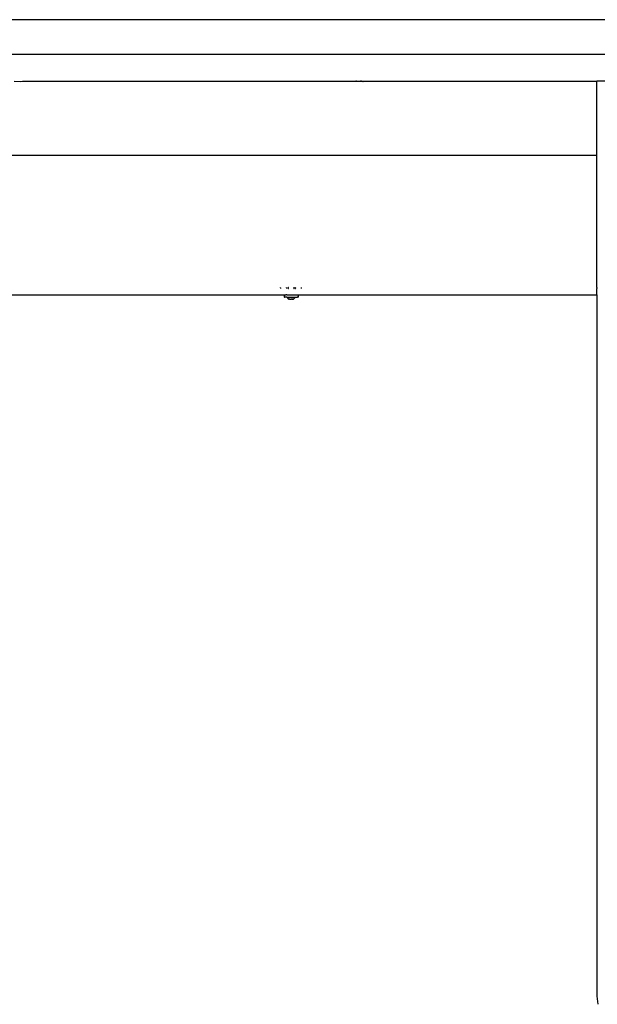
# Model space of a CAD drawing. Extents: x -1328 to 1072, y -1371 to 883.
# Tile 14 of 23: x -121 to 292, y -1336 to -632. Entities that reach past the tile are written whole.
import ezdxf

# ---------------------------------------------------------------- set-up
doc = ezdxf.new("R2010")
doc.units = 0
doc.layers.get('0').update_dxf_attribs({"linetype": 'CONTINUOUS'})

msp = doc.modelspace()

# ---------------------------------------------------------------- linework, layer by layer
for p, q in [((472.03, -631.66), (-727.99, -631.66)), ((372.02, -656.66), (-627.98, -656.66)), ((-125.4, -675.77), (-120.99, -675.78)), ((-120.99, -675.78), (-119.29, -675.76)), ((-119.29, -675.76), (11.02, -675.66)), ((-119.29, -675.76), (-74.43, -675.77)), ((-74.43, -675.77), (119.37, -675.72)), ((11.02, -675.66), (33.02, -675.66)), ((118.57, -675.66), (118.99, -675.66)), ((118.99, -675.66), (119.37, -675.72)), ((119.27, -675.66), (119.33, -675.66)), ((119.33, -675.66), (119.37, -675.72)), ((119.37, -675.72), (119.43, -675.72)), ((119.43, -675.72), (119.49, -675.68)), ((119.43, -675.72), (119.46, -675.75)), ((119.52, -675.72), (119.46, -675.75)), ((119.46, -675.75), (119.52, -675.81)), ((119.49, -675.68), (119.56, -675.66)), ((119.52, -675.72), (119.56, -675.66)), ((119.52, -675.81), (119.52, -675.72)), ((119.56, -675.72), (119.52, -675.72)), ((119.54, -675.84), (119.52, -675.81)), ((119.59, -675.87), (119.53, -675.91)), ((119.54, -675.84), (119.59, -675.87)), ((119.64, -675.66), (119.56, -675.66)), ((119.56, -675.72), (119.59, -675.73)), ((119.59, -675.87), (119.57, -675.91)), ((119.59, -675.73), (119.68, -675.72)), ((119.81, -675.66), (119.64, -675.66)), ((119.68, -675.72), (119.86, -675.72)), ((119.81, -675.66), (119.86, -675.69)), ((119.86, -675.69), (119.92, -675.72)), ((119.86, -675.72), (119.92, -675.72)), ((119.92, -675.72), (120.13, -675.72)), ((120.13, -675.72), (120.38, -675.72)), ((120.38, -675.72), (120.46, -675.72)), ((120.46, -675.72), (120.73, -675.7)), ((120.46, -675.72), (120.71, -675.72)), ((120.71, -675.72), (120.75, -675.72)), ((120.73, -675.7), (120.74, -675.66)), ((120.74, -675.66), (120.82, -675.66)), ((120.75, -675.72), (120.78, -675.73)), ((120.78, -675.73), (121.04, -675.72)), ((120.82, -675.66), (121.04, -675.72)), ((121.04, -675.72), (121.08, -675.68)), ((121.08, -675.68), (121.12, -675.72)), ((121.12, -675.72), (121.16, -675.72)), ((121.16, -675.72), (121.44, -675.72)), ((121.44, -675.72), (121.49, -675.73)), ((121.49, -675.73), (121.78, -675.72)), ((121.83, -675.68), (121.78, -675.72)), ((121.83, -675.68), (121.88, -675.72)), ((121.88, -675.72), (122.02, -675.66)), ((121.88, -675.72), (122.01, -675.72)), ((122.01, -675.72), (122.17, -675.73)), ((122.02, -675.66), (122.17, -675.73)), ((122.17, -675.73), (122.21, -675.69)), ((122.17, -675.73), (122.2, -675.72)), ((122.2, -675.72), (122.25, -675.73)), ((122.21, -675.69), (122.25, -675.73)), ((122.25, -675.73), (122.54, -675.72)), ((122.59, -675.68), (122.54, -675.72)), ((122.59, -675.68), (122.64, -675.72)), ((122.64, -675.72), (122.88, -675.72)), ((122.94, -675.72), (122.88, -675.72)), ((122.99, -675.72), (122.94, -675.72)), ((122.99, -675.72), (123.22, -675.66)), ((122.99, -675.72), (123.26, -675.72)), ((123.22, -675.66), (123.29, -675.66)), ((123.31, -675.68), (123.26, -675.72)), ((123.29, -675.66), (123.31, -675.68)), ((123.31, -675.68), (123.34, -675.72)), ((123.34, -675.72), (123.6, -675.72)), ((123.6, -675.72), (123.63, -675.72)), ((123.63, -675.72), (123.87, -675.72)), ((123.93, -675.72), (123.87, -675.72)), ((123.93, -675.72), (124.15, -675.72)), ((124.19, -675.72), (124.15, -675.72)), ((124.23, -675.66), (124.19, -675.72)), ((124.19, -675.72), (124.34, -675.72)), ((124.23, -675.66), (124.27, -675.66)), ((124.27, -675.66), (124.37, -675.72)), ((124.37, -675.72), (124.34, -675.72)), ((124.37, -675.72), (124.48, -675.72)), ((124.44, -675.81), (124.48, -675.76)), ((124.46, -675.87), (124.44, -675.81)), ((124.48, -675.84), (124.46, -675.87)), ((124.46, -675.87), (124.52, -675.91)), ((124.47, -675.91), (124.46, -675.87)), ((124.48, -675.72), (124.48, -675.66)), ((124.48, -675.72), (124.51, -675.72)), ((124.48, -675.76), (124.48, -675.72)), ((124.51, -675.84), (124.48, -675.84)), ((124.51, -675.72), (124.58, -675.73)), ((124.55, -675.81), (124.51, -675.84)), ((124.58, -675.73), (124.55, -675.81)), ((124.61, -675.72), (124.58, -675.73)), ((124.61, -675.72), (124.64, -675.69)), ((124.66, -675.72), (124.61, -675.72)), ((124.64, -675.69), (124.68, -675.66)), ((124.71, -675.66), (124.66, -675.72)), ((124.66, -675.72), (292.02, -675.66)), ((124.68, -675.66), (124.71, -675.66)), ((124.71, -675.66), (125.47, -675.66)), ((292.02, -675.66), (292.02, -675.69)), ((365.82, -675.66), (292.02, -675.66)), ((292.02, -675.69), (292.02, -675.84)), ((292.02, -675.84), (292.02, -675.91)), ((292.03, -676.57), (292.02, -675.91)), ((292.03, -676.66), (292.03, -676.57)), ((292.02, -677.67), (292.03, -676.66)), ((292.02, -677.8), (292.02, -677.67)), ((292.02, -679.05), (292.02, -677.8)), ((292.02, -679.22), (292.02, -679.05)), ((292.02, -714.77), (292.02, -679.22)), ((292.02, -715.87), (292.02, -714.77)), ((292.02, -716.1), (292.02, -715.87)), ((292.02, -716.78), (292.02, -716.1)), ((292.02, -717.79), (292.02, -716.78)), ((292.02, -717.82), (292.02, -717.79)), ((292.02, -717.86), (292.02, -717.82)), ((292.02, -718.13), (292.02, -717.86)), ((292.02, -719.37), (292.02, -718.13)), ((292.02, -728.13), (292.02, -719.37)), ((-9.19, -728.75), (-547.98, -728.75)), ((292.02, -728.75), (-9.19, -728.75)), ((292.02, -728.75), (292.02, -728.13)), ((292.02, -732.6), (292.02, -728.75)), ((292.02, -732.83), (292.02, -732.6)), ((292.02, -745.43), (292.02, -732.83)), ((292.02, -745.66), (292.02, -745.43)), ((292.02, -758.22), (292.02, -745.66)), ((292.02, -758.48), (292.02, -758.22)), ((292.02, -769.45), (292.02, -758.48)), ((292.02, -769.76), (292.02, -769.45)), ((292.02, -777.81), (292.02, -769.76)), ((292.02, -778.13), (292.02, -777.81)), ((292.02, -782.36), (292.02, -778.13)), ((292.02, -782.59), (292.02, -782.36)), ((292.02, -816.8), (292.02, -782.59)), ((292.02, -823.43), (292.02, -816.8)), ((65.52, -823.62), (65.52, -823.43)), ((65.52, -823.62), (65.52, -824.06)), ((65.52, -824.11), (65.52, -824.06)), ((69.8, -823.62), (69.8, -823.43)), ((69.8, -823.62), (69.8, -824.06)), ((69.8, -824.11), (69.8, -824.06)), ((70.64, -823.66), (70.63, -823.69)), ((70.67, -823.67), (70.63, -823.69)), ((70.63, -823.69), (70.63, -823.72)), ((70.64, -823.78), (70.63, -823.72)), ((70.63, -823.81), (70.64, -823.78)), ((70.63, -823.84), (70.63, -823.81)), ((70.68, -823.86), (70.63, -823.81)), ((70.68, -823.86), (70.63, -823.84)), ((70.67, -823.67), (70.64, -823.66)), ((70.68, -823.62), (70.67, -823.67)), ((70.73, -823.63), (70.68, -823.62)), ((70.73, -823.84), (70.68, -823.86)), ((70.79, -823.62), (70.73, -823.63)), ((70.73, -823.84), (70.77, -823.88)), ((70.77, -823.88), (70.77, -823.91)), ((70.79, -823.93), (70.77, -823.91)), ((70.84, -823.62), (70.79, -823.62)), ((70.79, -823.93), (70.86, -823.97)), ((70.9, -823.56), (70.84, -823.58)), ((70.84, -823.58), (70.84, -823.62)), ((70.86, -823.97), (70.9, -823.97)), ((70.86, -823.97), (70.9, -824)), ((70.97, -823.52), (70.9, -823.5)), ((70.9, -823.5), (70.9, -823.56)), ((70.97, -823.52), (70.9, -823.53)), ((70.9, -823.53), (70.9, -823.56)), ((70.9, -823.97), (70.93, -824.01)), ((70.9, -824), (70.93, -824.04)), ((70.93, -824.01), (70.99, -824)), ((70.93, -824.04), (70.97, -824.03)), ((70.99, -823.47), (70.97, -823.52)), ((70.97, -824.03), (71.04, -824.06)), ((71.04, -823.43), (70.99, -823.47)), ((71.04, -823.46), (70.99, -823.47)), ((71, -824.04), (70.99, -824)), ((71.04, -824.06), (71, -824.04)), ((71.08, -823.43), (71.04, -823.46)), ((71.04, -824.11), (71.04, -824.06)), ((71.04, -824.11), (71.11, -824.11)), ((71.11, -824.11), (71.15, -824.11)), ((74.83, -823.72), (74.82, -823.75)), ((74.82, -823.75), (74.84, -823.77)), ((74.88, -823.66), (74.83, -823.72)), ((74.85, -823.67), (74.83, -823.72)), ((74.84, -823.77), (74.85, -823.82)), ((74.85, -823.67), (74.87, -823.62)), ((74.87, -823.84), (74.85, -823.82)), ((74.91, -823.62), (74.87, -823.62)), ((74.87, -823.87), (74.87, -823.84)), ((74.87, -823.84), (74.91, -823.89)), ((74.87, -823.84), (74.88, -823.91)), ((74.88, -823.91), (74.87, -823.87)), ((74.87, -823.87), (74.9, -823.94)), ((74.91, -823.62), (74.88, -823.66)), ((74.9, -823.94), (74.93, -823.96)), ((74.93, -823.56), (74.91, -823.62)), ((74.91, -823.89), (74.94, -823.91)), ((74.96, -823.55), (74.93, -823.56)), ((74.93, -823.96), (74.96, -823.98)), ((74.94, -823.91), (74.96, -823.95)), ((75.02, -823.51), (74.96, -823.55)), ((74.96, -823.95), (74.99, -823.99)), ((74.96, -823.98), (74.99, -823.99)), ((74.99, -823.99), (75.06, -823.97)), ((75.06, -823.5), (75.02, -823.51)), ((75.12, -823.51), (75.06, -823.5)), ((75.06, -823.97), (75.07, -824.01)), ((75.06, -823.97), (75.09, -823.98)), ((75.07, -824.01), (75.11, -824.04)), ((75.09, -823.98), (75.14, -824)), ((75.11, -824.04), (75.14, -824.03)), ((75.14, -823.47), (75.12, -823.51)), ((75.15, -823.5), (75.12, -823.51)), ((75.14, -824.03), (75.13, -824.08)), ((75.13, -824.08), (75.19, -824.11)), ((75.17, -823.43), (75.14, -823.47)), ((75.14, -824), (75.15, -824.06)), ((75.22, -823.45), (75.15, -823.5)), ((75.15, -824.06), (75.19, -824.11)), ((75.23, -823.43), (75.17, -823.43)), ((75.33, -824.11), (75.19, -824.11)), ((75.27, -823.43), (75.22, -823.45)), ((76.24, -823.82), (76.26, -823.69)), ((76.28, -824.06), (76.24, -823.82)), ((76.26, -823.69), (76.27, -823.62)), ((76.27, -823.62), (76.29, -823.43)), ((76.27, -824.11), (76.28, -824.06)), ((80.49, -823.62), (80.49, -823.43)), ((80.49, -823.62), (80.52, -823.43)), ((80.49, -824.06), (80.49, -823.62)), ((80.49, -824.11), (80.49, -824.06)), ((80.52, -824.11), (80.49, -824.06)), ((292.02, -823.43), (292.02, -823.51)), ((292.02, -823.51), (292.02, -823.93)), ((292.02, -823.93), (292.02, -824.04)), ((292.02, -824.16), (292.02, -824.04)), ((292.02, -825.35), (292.02, -824.16)), ((-323.98, -828.66), (68.04, -828.66)), ((68.04, -828.66), (68.06, -828.66)), ((68.04, -828.66), (68.06, -829.53)), ((68.06, -829.94), (68.04, -830.16)), ((68.04, -830.16), (68.06, -830.16)), ((68.04, -830.16), (68.09, -830.16)), ((68.06, -828.66), (68.27, -828.66)), ((68.06, -829.53), (68.06, -829.71)), ((68.06, -829.71), (68.06, -829.82)), ((68.06, -829.82), (68.06, -829.9)), ((68.06, -829.9), (68.06, -829.94)), ((68.06, -830.16), (68.09, -830.16)), ((68.09, -830.16), (68.27, -830.16)), ((68.27, -828.66), (68.33, -828.66)), ((68.33, -830.16), (68.27, -830.16)), ((68.33, -828.66), (68.52, -828.66)), ((68.52, -830.16), (68.33, -830.16)), ((68.52, -828.66), (68.65, -828.66)), ((68.65, -830.16), (68.52, -830.16)), ((68.65, -828.66), (69.18, -828.66)), ((69.18, -830.16), (68.65, -830.16)), ((69.86, -828.66), (69.18, -828.66)), ((69.3, -830.16), (69.18, -830.16)), ((69.65, -830.16), (69.3, -830.16)), ((69.86, -830.16), (69.65, -830.16)), ((69.86, -828.66), (70, -828.66)), ((70.05, -830.16), (69.86, -830.16)), ((70, -828.66), (70.4, -828.66)), ((70.05, -830.16), (70.24, -830.16)), ((70.05, -830.16), (70.07, -830.19)), ((70.07, -830.19), (70.24, -830.16)), ((70.07, -830.19), (70.09, -830.23)), ((70.09, -830.23), (70.11, -830.25)), ((70.11, -830.25), (70.36, -830.77)), ((70.24, -830.16), (70.61, -830.16)), ((70.78, -831.32), (70.36, -830.77)), ((70.4, -828.66), (70.65, -828.66)), ((70.61, -830.16), (70.65, -830.16)), ((70.65, -828.66), (71.52, -828.66)), ((70.65, -830.16), (71.05, -830.16)), ((70.93, -831.46), (70.78, -831.32)), ((71, -831.53), (70.93, -831.46)), ((71.03, -831.57), (71, -831.53)), ((71.03, -831.57), (71.09, -831.6)), ((71.05, -830.16), (71.12, -830.16)), ((71.05, -830.16), (71.05, -830.57)), ((71.05, -830.57), (71.05, -830.71)), ((71.05, -830.71), (71.05, -830.77)), ((71.22, -831.73), (71.09, -831.6)), ((71.12, -830.16), (71.52, -830.16)), ((71.52, -828.66), (72.45, -828.66)), ((71.52, -830.16), (71.76, -830.16)), ((71.65, -831.67), (71.76, -831.57)), ((71.76, -830.16), (72.45, -830.16)), ((71.76, -831.57), (71.87, -831.61)), ((71.87, -831.61), (72, -831.65)), ((72, -831.65), (72.1, -831.68)), ((72.45, -828.66), (73.4, -828.66)), ((72.45, -830.16), (72.48, -830.16)), ((72.48, -830.16), (73.23, -830.16)), ((73.23, -830.16), (73.4, -830.16)), ((73.35, -831.7), (73.7, -831.58)), ((73.4, -828.66), (74.34, -828.66)), ((73.4, -830.16), (73.97, -830.16)), ((73.7, -831.58), (73.73, -831.57)), ((73.73, -831.57), (73.82, -831.62)), ((73.82, -831.62), (73.85, -831.63)), ((73.85, -831.63), (73.95, -831.68)), ((73.97, -830.16), (74.34, -830.16)), ((74.34, -828.66), (75.23, -828.66)), ((74.34, -830.16), (74.64, -830.16)), ((74.64, -830.16), (75.23, -830.16)), ((74.79, -831.68), (74.83, -831.66)), ((74.92, -831.65), (74.82, -831.73)), ((74.83, -831.66), (74.92, -831.65)), ((74.92, -831.65), (74.97, -831.58)), ((74.97, -831.58), (75, -831.57)), ((74.98, -831.32), (74.99, -831.38)), ((74.99, -831.38), (74.99, -831.42)), ((74.99, -831.42), (75, -831.48)), ((75, -831.57), (75.27, -831.32)), ((75.23, -828.66), (76.04, -828.66)), ((75.23, -830.16), (75.66, -830.16)), ((75.7, -830.77), (75.27, -831.32)), ((75.66, -830.16), (75.93, -830.16)), ((76.04, -830.16), (75.7, -830.77)), ((75.93, -830.16), (76.04, -830.16)), ((76.04, -828.66), (76.74, -828.66)), ((76.04, -830.16), (76.74, -830.16)), ((76.74, -828.66), (77.3, -828.66)), ((76.74, -830.16), (77.3, -830.16)), ((77.3, -828.66), (77.39, -828.66)), ((77.39, -830.16), (77.3, -830.16)), ((77.39, -828.66), (77.61, -828.66)), ((77.61, -830.16), (77.39, -830.16)), ((77.61, -828.66), (77.72, -828.66)), ((77.72, -830.16), (77.61, -830.16)), ((77.72, -828.66), (77.96, -828.66)), ((77.72, -830.16), (77.96, -830.16)), ((77.96, -828.66), (78.02, -828.66)), ((77.96, -830.16), (78.02, -830.16)), ((78.02, -828.66), (78.02, -830.16)), ((78.02, -828.66), (292.02, -828.66)), ((292.02, -825.55), (292.02, -825.35)), ((292.02, -826.62), (292.02, -825.55)), ((292.02, -826.8), (292.02, -826.62)), ((292.02, -827.65), (292.02, -826.8)), ((292.02, -827.8), (292.02, -827.65)), ((292.02, -828.34), (292.02, -827.8)), ((292.02, -828.44), (292.02, -828.34)), ((292.02, -828.62), (292.02, -828.44)), ((292.02, -828.66), (292.02, -828.62)), ((292.02, -828.66), (292.02, -1330.66)), ((71.22, -831.73), (71.37, -831.77)), ((71.4, -831.79), (71.36, -831.73)), ((71.37, -831.77), (71.4, -831.79)), ((71.4, -831.79), (71.47, -831.79)), ((71.52, -831.78), (71.47, -831.79)), ((71.52, -831.78), (71.56, -831.77)), ((71.58, -831.79), (71.52, -831.78)), ((71.56, -831.77), (71.58, -831.73)), ((71.58, -831.73), (71.65, -831.67)), ((71.58, -831.79), (71.63, -831.78)), ((71.68, -831.79), (71.63, -831.78)), ((72, -831.73), (71.68, -831.79)), ((72.1, -831.68), (72, -831.73)), ((72.1, -831.68), (72.24, -831.73)), ((72.24, -831.73), (72.74, -831.79)), ((72.74, -831.79), (72.83, -831.78)), ((72.91, -831.79), (72.83, -831.78)), ((72.94, -831.77), (72.91, -831.79)), ((72.98, -831.77), (72.94, -831.77)), ((73.02, -831.76), (72.98, -831.77)), ((73.13, -831.79), (73.02, -831.76)), ((73.02, -831.76), (73.12, -831.77)), ((73.12, -831.77), (73.22, -831.78)), ((73.13, -831.79), (73.22, -831.78)), ((73.22, -831.78), (73.24, -831.73)), ((73.3, -831.79), (73.22, -831.78)), ((73.24, -831.73), (73.28, -831.72)), ((73.28, -831.72), (73.35, -831.7)), ((73.8, -831.73), (73.3, -831.79)), ((73.95, -831.68), (73.8, -831.73)), ((73.95, -831.68), (74.04, -831.73)), ((74.04, -831.73), (74.36, -831.79)), ((74.42, -831.78), (74.36, -831.79)), ((74.47, -831.79), (74.42, -831.78)), ((74.47, -831.79), (74.49, -831.77)), ((74.53, -831.78), (74.47, -831.79)), ((74.49, -831.77), (74.54, -831.76)), ((74.58, -831.79), (74.54, -831.76)), ((74.58, -831.79), (74.6, -831.78)), ((74.64, -831.79), (74.58, -831.79)), ((74.82, -831.73), (74.64, -831.79)), ((74.64, -831.79), (74.68, -831.73)), ((74.68, -831.73), (74.71, -831.72)), ((74.71, -831.72), (74.75, -831.68)), ((74.75, -831.68), (74.79, -831.68)), ((292.02, -1330.66), (292.59, -1336.46))]:
    msp.add_line(p, q)

doc.saveas('drawing.dxf')
